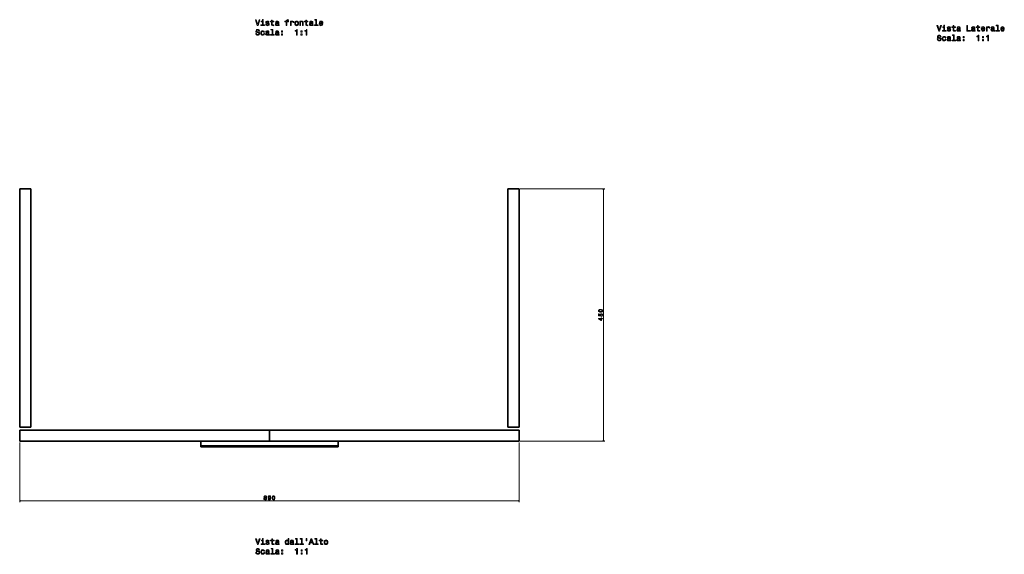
# Model space of a CAD drawing. Extents: x 161 to 2075, y -986 to 1045.
# Tile 1 of 2: x 171 to 1926, y -986 to -33. Entities that reach past the tile are written whole.
import ezdxf

# ---------------------------------------------------------------- set-up
doc = ezdxf.new("R2010")
doc.units = 0

msp = doc.modelspace()

# ---------------------------------------------------------------- linework, layer by layer
at = {"color": 7, "lineweight": 35}
for p, q in [((171.2, -334.7), (171.2, -759.7)), ((171.2, -759.7), (171.2, -334.7)), ((171.2, -334.7), (191.2, -334.7)), ((191.2, -334.7), (171.2, -334.7)), ((191.2, -759.7), (191.2, -334.7)), ((191.2, -759.7), (191.2, -334.7)), ((191.2, -334.7), (191.2, -759.7)), ((1041.2, -334.7), (1041.2, -759.7)), ((1041.2, -759.7), (1041.2, -334.7)), ((1041.2, -334.7), (1061.2, -334.7)), ((1061.2, -334.7), (1041.2, -334.7)), ((1061.2, -759.7), (1061.2, -334.7)), ((1061.2, -759.7), (1061.2, -334.7)), ((1061.2, -334.7), (1061.2, -759.7)), ((171.2, -759.7), (191.2, -759.7)), ((171.2, -759.7), (191.2, -759.7)), ((191.2, -759.7), (171.2, -759.7)), ((616.2, -764.7), (171.2, -764.7)), ((171.2, -764.7), (171.2, -784.7)), ((171.2, -764.7), (616.2, -764.7)), ((171.2, -784.7), (171.2, -764.7)), ((1061.2, -764.7), (616.2, -764.7)), ((616.2, -764.7), (1061.2, -764.7)), ((616.2, -784.7), (616.2, -764.7)), ((616.2, -764.7), (616.2, -784.7)), ((1041.2, -759.7), (1061.2, -759.7)), ((1041.2, -759.7), (1061.2, -759.7)), ((1061.2, -759.7), (1041.2, -759.7)), ((1061.2, -784.7), (1061.2, -764.7)), ((1061.2, -784.7), (1061.2, -764.7)), ((1061.2, -764.7), (1061.2, -784.7)), ((171.2, -784.7), (493.7, -784.7)), ((171.2, -784.7), (616.2, -784.7)), ((616.2, -784.7), (171.2, -784.7)), ((738.7, -784.7), (493.7, -784.7)), ((493.7, -784.7), (738.7, -784.7)), ((1061.2, -784.7), (616.2, -784.7)), ((616.2, -784.7), (1061.2, -784.7)), ((738.7, -784.7), (1061.2, -784.7)), ((738.7, -792.7), (493.7, -792.7)), ((493.7, -792.7), (738.7, -792.7)), ((738.7, -794.7), (493.7, -794.7)), ((493.7, -794.7), (738.7, -794.7)), ((493.7, -794.7), (738.7, -794.7))]:
    msp.add_line(p, q, dxfattribs=at)
at = {"color": 7, "lineweight": 13}
for p, q in [((1063.2, -334.7), (1213.6, -334.7)), ((1211.6, -334.7), (1211.6, -784.7)), ((171.2, -786.7), (171.2, -892.9)), ((1061.2, -786.7), (1061.2, -892.9)), ((1063.2, -784.7), (1213.6, -784.7)), ((171.2, -890.9), (1061.2, -890.9))]:
    msp.add_line(p, q, dxfattribs=at)
at = {"color": 7, "lineweight": 35, "ltscale": 0.2}
for p, q in [((493.7, -792.7), (493.7, -784.7)), ((493.7, -784.7), (493.7, -792.7)), ((738.7, -784.7), (738.7, -792.7)), ((738.7, -792.7), (738.7, -784.7))]:
    msp.add_line(p, q, dxfattribs=at)
at = {"color": 7, "lineweight": 35, "ltscale": 0.25}
msp.add_line((738.7, -794.7), (738.7, -784.7), dxfattribs=at)
at = {"color": 7, "lineweight": 35, "ltscale": 0.05}
for p, q in [((493.7, -794.7), (493.7, -792.7)), ((493.7, -792.7), (493.7, -794.7)), ((738.7, -792.7), (738.7, -794.7)), ((738.7, -794.7), (738.7, -792.7))]:
    msp.add_line(p, q, dxfattribs=at)
at = {"color": 7, "lineweight": 13}
for points in [[(597.8, -33.8), (595.3, -42.3), (592.7, -33.8), (591.4, -33.8), (594.6, -43.8), (596, -43.8), (599.2, -33.8)], [(604.9, -33.4), (603.6, -33.4), (603.6, -34.9), (604.9, -34.9)], [(620.1, -37.4), (620.1, -41.3), (620.1, -42.5), (620.6, -43.4), (621.4, -43.9), (622.7, -44.1), (624.2, -44), (624.2, -42.9), (623.1, -43), (622.1, -42.9), (621.6, -42.5), (621.4, -41.9), (621.3, -41.1), (621.3, -37.4), (624.2, -37.4), (624.2, -36.3), (621.3, -36.3), (621.3, -34), (620.1, -34), (620.1, -36.3), (617.9, -36.3), (617.9, -37.4)], [(646.1, -37.4), (646.1, -43.8), (647.4, -43.8), (647.4, -37.4), (650.3, -37.4), (650.3, -36.3), (647.4, -36.3), (647.4, -35.8), (647.5, -35.3), (647.8, -34.9), (648.4, -34.6), (649.2, -34.6), (650.3, -34.6), (650.3, -33.5), (648.9, -33.4), (647.7, -33.6), (646.8, -34), (646.3, -34.6), (646.1, -35.6), (646.1, -36.3), (643.8, -36.3), (643.8, -37.4)], [(680.8, -37.4), (680.8, -41.3), (680.9, -42.5), (681.3, -43.4), (682.1, -43.9), (683.4, -44.1), (684.9, -44), (684.9, -42.9), (683.9, -43), (682.9, -42.9), (682.3, -42.5), (682.1, -41.9), (682.1, -41.1), (682.1, -37.4), (684.9, -37.4), (684.9, -36.3), (682.1, -36.3), (682.1, -34), (680.8, -34), (680.8, -36.3), (678.6, -36.3), (678.6, -37.4)], [(699, -34.5), (699, -42.7), (696.3, -42.7), (696.3, -43.8), (702.8, -43.8), (702.8, -42.7), (700.2, -42.7), (700.2, -33.4), (697, -33.4), (697, -34.5)], [(593, -57.8), (591.7, -57.8), (592, -59.3), (592.7, -60.4), (593.9, -61.1), (595.3, -61.3), (596.8, -61.1), (597.9, -60.5), (598.6, -59.5), (598.9, -58.2), (598.7, -57), (598.1, -56.2), (597.1, -55.7), (595.8, -55.3), (594.7, -55.1), (593.9, -54.8), (593.5, -54.3), (593.4, -53.6), (593.5, -52.9), (593.9, -52.4), (594.5, -52.1), (595.3, -52), (596.1, -52.1), (596.7, -52.5), (597.1, -53.2), (597.3, -54), (598.6, -54), (598.6, -54), (598.4, -52.7), (597.7, -51.7), (596.7, -51), (595.2, -50.8), (593.9, -51), (592.9, -51.6), (592.3, -52.6), (592, -53.8), (592.2, -54.9), (592.8, -55.6), (593.6, -56.1), (594.8, -56.5), (596, -56.8), (596.9, -57.1), (597.4, -57.6), (597.6, -58.3), (597.4, -59.1), (597, -59.7), (596.3, -60), (595.4, -60.1), (594.4, -60), (593.7, -59.5), (593.2, -58.8)], [(604.9, -42.7), (604.9, -36.3), (601.6, -36.3), (601.6, -37.4), (603.6, -37.4), (603.6, -42.7), (601, -42.7), (601, -43.8), (607.5, -43.8), (607.5, -42.7)], [(613.5, -39.3), (612.3, -39), (611.3, -38.7), (611, -38), (611.1, -37.5), (611.4, -37.2), (611.9, -36.9), (612.6, -36.9), (613.3, -36.9), (613.8, -37.2), (614.2, -37.6), (614.3, -38.1), (615.6, -38.1), (615.6, -38.1), (615.3, -37.1), (614.8, -36.4), (613.8, -36), (612.6, -35.8), (611.4, -36), (610.5, -36.4), (609.9, -37.1), (609.8, -38), (609.9, -38.9), (610.3, -39.5), (611, -39.9), (611.9, -40.2), (613.3, -40.6), (614.2, -40.9), (614.4, -41.2), (614.5, -41.7), (614.4, -42.2), (614.1, -42.6), (613.5, -42.9), (612.7, -42.9), (611.9, -42.9), (611.4, -42.5), (611, -42.1), (610.8, -41.4), (609.6, -41.4), (609.8, -42.5), (610.4, -43.4), (611.3, -43.9), (612.6, -44.1), (614, -43.9), (615, -43.4), (615.6, -42.6), (615.8, -41.5), (615.6, -40.6), (615.2, -40), (614.5, -39.6)], [(620.9, -51.8), (620.9, -60), (618.3, -60), (618.3, -61.1), (624.7, -61.1), (624.7, -60), (622.2, -60), (622.2, -50.7), (618.9, -50.7), (618.9, -51.8)], [(631.6, -42.8), (631.6, -42.8), (631.7, -43.3), (631.9, -43.7), (632.8, -43.9), (633.5, -43.8), (633.5, -42.8), (633.2, -42.9), (632.8, -42.7), (632.8, -42.1), (632.8, -38.1), (632.6, -37.1), (632.1, -36.4), (631.2, -35.9), (630, -35.8), (628.8, -36), (627.9, -36.4), (627.3, -37.2), (627.1, -38.2), (627.1, -38.3), (628.2, -38.3), (628.3, -37.7), (628.7, -37.3), (629.2, -37), (629.9, -36.9), (630.6, -37), (631.1, -37.2), (631.4, -37.6), (631.5, -38.1), (631.5, -38.7), (631.2, -39), (630.7, -39.1), (629.6, -39.2), (628.3, -39.5), (627.5, -40), (626.9, -40.7), (626.8, -41.8), (626.9, -42.7), (627.4, -43.4), (628.1, -43.9), (629.1, -44), (630.4, -43.7)], [(631.5, -41.1), (631.3, -41.8), (630.9, -42.4), (630.2, -42.8), (629.3, -42.9), (628.8, -42.8), (628.4, -42.6), (628.1, -42.2), (628.1, -41.6), (628.1, -41.1), (628.3, -40.8), (629.3, -40.4), (630.4, -40.2), (631.5, -39.9)], [(653.5, -43.8), (654.8, -43.8), (654.8, -39.4), (654.9, -38.3), (655.3, -37.5), (656, -37.1), (656.8, -36.9), (657.4, -37), (657.9, -37.3), (658.2, -37.8), (658.3, -38.5), (659.6, -38.5), (659.4, -37.3), (658.9, -36.5), (658.1, -36), (657.1, -35.8), (656.3, -35.9), (655.7, -36.2), (655.1, -36.7), (654.7, -37.3), (654.7, -36.1), (653.5, -36.1)], [(661.4, -39.9), (661.6, -41.7), (662.3, -43), (663.3, -43.8), (664.7, -44.1), (666.1, -43.8), (667.2, -43), (667.8, -41.7), (668.1, -39.9), (667.8, -38.2), (667.2, -36.9), (666.1, -36.1), (664.7, -35.8), (663.3, -36.1), (662.3, -36.9), (661.6, -38.2)], [(664.5, -61.1), (665.8, -61.1), (665.8, -51), (664.8, -51), (664.5, -51.9), (664, -52.5), (663.2, -52.8), (662.1, -52.9), (662.1, -53.9), (664.5, -53.9)], [(662.7, -39.9), (662.8, -38.6), (663.2, -37.7), (663.8, -37.1), (664.7, -36.9), (665.6, -37.1), (666.2, -37.7), (666.6, -38.6), (666.8, -39.9), (666.6, -41.2), (666.2, -42.2), (665.6, -42.8), (664.7, -42.9), (663.8, -42.8), (663.2, -42.2), (662.8, -41.2)], [(670.4, -43.8), (671.7, -43.8), (671.7, -39.3), (671.8, -38.3), (672.2, -37.5), (672.9, -37.1), (673.7, -36.9), (674.4, -37.1), (674.9, -37.4), (675.1, -38.1), (675.1, -39), (675.1, -43.8), (676.4, -43.8), (676.4, -38.7), (676.4, -37.7), (676.1, -36.8), (675.2, -36.1), (673.9, -35.8), (673.2, -35.9), (672.6, -36.2), (672, -36.6), (671.6, -37.2), (671.6, -36.1), (670.4, -36.1)], [(681.8, -61.1), (683.1, -61.1), (683.1, -51), (682.1, -51), (681.9, -51.9), (681.4, -52.5), (680.6, -52.8), (679.5, -52.9), (679.5, -53.9), (681.8, -53.9)], [(692.4, -42.8), (692.4, -42.8), (692.4, -43.3), (692.6, -43.7), (693.5, -43.9), (694.3, -43.8), (694.3, -42.8), (694, -42.9), (693.5, -42.7), (693.5, -42.1), (693.5, -38.1), (693.3, -37.1), (692.8, -36.4), (691.9, -35.9), (690.7, -35.8), (689.5, -36), (688.6, -36.4), (688, -37.2), (687.8, -38.2), (687.8, -38.3), (689, -38.3), (689.1, -37.7), (689.4, -37.3), (689.9, -37), (690.6, -36.9), (691.3, -37), (691.8, -37.2), (692.2, -37.6), (692.3, -38.1), (692.2, -38.7), (692, -39), (691.4, -39.1), (690.3, -39.2), (689.1, -39.5), (688.2, -40), (687.7, -40.7), (687.5, -41.8), (687.7, -42.7), (688.1, -43.4), (688.8, -43.9), (689.8, -44), (691.2, -43.7)], [(692.2, -41.1), (692, -41.8), (691.6, -42.4), (690.9, -42.8), (690, -42.9), (689.5, -42.8), (689.1, -42.6), (688.9, -42.2), (688.8, -41.6), (688.8, -41.1), (689.1, -40.8), (690, -40.4), (691.2, -40.2), (692.2, -39.9)], [(706.2, -40.3), (711.3, -40.3), (711.3, -39.7), (711.1, -38), (710.4, -36.8), (709.4, -36.1), (708.1, -35.8), (706.8, -36.1), (705.8, -36.9), (705.1, -38.2), (704.9, -39.9), (705.1, -41.7), (705.8, -43), (706.7, -43.8), (708, -44.1), (709.2, -43.9), (710.1, -43.4), (710.8, -42.6), (711.2, -41.6), (709.9, -41.6), (709.6, -42.1), (709.3, -42.6), (708.2, -42.9), (707.4, -42.8), (706.8, -42.3), (706.4, -41.4), (706.2, -40.3)], [(706.2, -39.2), (706.4, -38.2), (706.8, -37.5), (707.4, -37), (708.1, -36.9), (708.9, -37), (709.5, -37.5), (709.8, -38.2), (710, -39.2)], [(1812.1, -43.8), (1809.6, -52.3), (1807, -43.8), (1805.6, -43.8), (1808.9, -53.8), (1810.3, -53.8), (1813.5, -43.8)], [(1819.2, -52.7), (1819.2, -46.3), (1815.9, -46.3), (1815.9, -47.4), (1817.9, -47.4), (1817.9, -52.7), (1815.3, -52.7), (1815.3, -53.8), (1821.8, -53.8), (1821.8, -52.7)], [(1819.2, -43.4), (1817.9, -43.4), (1817.9, -44.9), (1819.2, -44.9)], [(1827.7, -49.3), (1826.5, -49), (1825.6, -48.7), (1825.3, -48), (1825.4, -47.5), (1825.7, -47.2), (1826.2, -46.9), (1826.9, -46.9), (1827.6, -46.9), (1828.1, -47.2), (1828.5, -47.6), (1828.6, -48.1), (1829.8, -48.1), (1829.8, -48.1), (1829.6, -47.1), (1829, -46.4), (1828.1, -46), (1826.9, -45.8), (1825.7, -46), (1824.8, -46.4), (1824.2, -47.1), (1824, -48), (1824.2, -48.9), (1824.6, -49.5), (1825.2, -49.9), (1826.2, -50.2), (1827.6, -50.6), (1828.5, -50.9), (1828.7, -51.2), (1828.8, -51.7), (1828.7, -52.2), (1828.3, -52.6), (1827.8, -52.9), (1827, -52.9), (1826.2, -52.9), (1825.6, -52.5), (1825.3, -52.1), (1825.1, -51.4), (1823.9, -51.4), (1824.1, -52.5), (1824.7, -53.4), (1825.6, -53.9), (1826.9, -54.1), (1828.3, -53.9), (1829.2, -53.4), (1829.8, -52.6), (1830.1, -51.5), (1829.9, -50.6), (1829.5, -50), (1828.7, -49.6)], [(1834.3, -47.4), (1834.3, -51.3), (1834.4, -52.5), (1834.8, -53.4), (1835.6, -53.9), (1837, -54.1), (1838.5, -54), (1838.5, -52.9), (1837.4, -53), (1836.4, -52.9), (1835.9, -52.5), (1835.6, -51.9), (1835.6, -51.1), (1835.6, -47.4), (1838.5, -47.4), (1838.5, -46.3), (1835.6, -46.3), (1835.6, -44), (1834.3, -44), (1834.3, -46.3), (1832.1, -46.3), (1832.1, -47.4)], [(1845.9, -52.8), (1845.9, -52.8), (1846, -53.3), (1846.2, -53.7), (1847.1, -53.9), (1847.8, -53.8), (1847.8, -52.8), (1847.5, -52.9), (1847.1, -52.7), (1847, -52.1), (1847, -48.1), (1846.9, -47.1), (1846.3, -46.4), (1845.5, -45.9), (1844.2, -45.8), (1843, -46), (1842.1, -46.4), (1841.6, -47.2), (1841.4, -48.2), (1841.4, -48.3), (1842.5, -48.3), (1842.6, -47.7), (1842.9, -47.3), (1843.5, -47), (1844.2, -46.9), (1844.9, -47), (1845.4, -47.2), (1845.7, -47.6), (1845.8, -48.1), (1845.7, -48.7), (1845.5, -49), (1844.9, -49.1), (1843.9, -49.2), (1842.6, -49.5), (1841.7, -50), (1841.2, -50.7), (1841.1, -51.8), (1841.2, -52.7), (1841.7, -53.4), (1842.4, -53.9), (1843.4, -54), (1844.7, -53.7)], [(1845.8, -51.1), (1845.6, -51.8), (1845.1, -52.4), (1844.4, -52.8), (1843.6, -52.9), (1843, -52.8), (1842.6, -52.6), (1842.4, -52.2), (1842.3, -51.6), (1842.4, -51.1), (1842.6, -50.8), (1843.5, -50.4), (1844.7, -50.2), (1845.8, -49.9)], [(1858.7, -53.8), (1865.1, -53.8), (1865.1, -52.6), (1860, -52.6), (1860, -43.8), (1858.7, -43.8)], [(1871.9, -52.8), (1871.9, -52.8), (1872, -53.3), (1872.2, -53.7), (1873.1, -53.9), (1873.8, -53.8), (1873.8, -52.8), (1873.5, -52.9), (1873.1, -52.7), (1873, -52.1), (1873, -48.1), (1872.9, -47.1), (1872.4, -46.4), (1871.5, -45.9), (1870.3, -45.8), (1869, -46), (1868.1, -46.4), (1867.6, -47.2), (1867.4, -48.2), (1867.4, -48.3), (1868.5, -48.3), (1868.6, -47.7), (1869, -47.3), (1869.5, -47), (1870.2, -46.9), (1870.9, -47), (1871.4, -47.2), (1871.7, -47.6), (1871.8, -48.1), (1871.8, -48.7), (1871.5, -49), (1871, -49.1), (1869.9, -49.2), (1868.6, -49.5), (1867.8, -50), (1867.2, -50.7), (1867.1, -51.8), (1867.2, -52.7), (1867.7, -53.4), (1868.4, -53.9), (1869.4, -54), (1870.7, -53.7)], [(1871.8, -51.1), (1871.6, -51.8), (1871.1, -52.4), (1870.5, -52.8), (1869.6, -52.9), (1869.1, -52.8), (1868.7, -52.6), (1868.4, -52.2), (1868.4, -51.6), (1868.4, -51.1), (1868.6, -50.8), (1869.6, -50.4), (1870.7, -50.2), (1871.8, -49.9)], [(1877.7, -47.4), (1877.7, -51.3), (1877.8, -52.5), (1878.2, -53.4), (1879, -53.9), (1880.4, -54.1), (1881.9, -54), (1881.9, -52.9), (1880.8, -53), (1879.8, -52.9), (1879.2, -52.5), (1879, -51.9), (1879, -51.1), (1879, -47.4), (1881.9, -47.4), (1881.9, -46.3), (1879, -46.3), (1879, -44), (1877.7, -44), (1877.7, -46.3), (1875.5, -46.3), (1875.5, -47.4)], [(1885.8, -50.3), (1890.9, -50.3), (1890.9, -49.7), (1890.6, -48), (1890, -46.8), (1889, -46.1), (1887.7, -45.8), (1886.3, -46.1), (1885.3, -46.9), (1884.7, -48.2), (1884.5, -49.9), (1884.7, -51.7), (1885.3, -53), (1886.3, -53.8), (1887.6, -54.1), (1888.7, -53.9), (1889.7, -53.4), (1890.3, -52.6), (1890.7, -51.6), (1889.5, -51.6), (1889.2, -52.1), (1888.8, -52.6), (1887.8, -52.9), (1887, -52.8), (1886.3, -52.3), (1885.9, -51.4), (1885.8, -50.3)], [(1885.8, -49.2), (1885.9, -48.2), (1886.3, -47.5), (1886.9, -47), (1887.7, -46.9), (1888.5, -47), (1889.1, -47.5), (1889.4, -48.2), (1889.5, -49.2)], [(1893.8, -53.8), (1895.1, -53.8), (1895.1, -49.4), (1895.2, -48.3), (1895.6, -47.5), (1896.2, -47.1), (1897.1, -46.9), (1897.7, -47), (1898.2, -47.3), (1898.5, -47.8), (1898.6, -48.5), (1899.9, -48.5), (1899.7, -47.3), (1899.2, -46.5), (1898.4, -46), (1897.4, -45.8), (1896.6, -45.9), (1896, -46.2), (1895.4, -46.7), (1895, -47.3), (1895, -46.1), (1893.8, -46.1)], [(1906.6, -52.8), (1906.6, -52.8), (1906.7, -53.3), (1906.9, -53.7), (1907.8, -53.9), (1908.5, -53.8), (1908.5, -52.8), (1908.2, -52.9), (1907.8, -52.7), (1907.7, -52.1), (1907.7, -48.1), (1907.6, -47.1), (1907.1, -46.4), (1906.2, -45.9), (1905, -45.8), (1903.7, -46), (1902.8, -46.4), (1902.3, -47.2), (1902.1, -48.2), (1902.1, -48.3), (1903.2, -48.3), (1903.3, -47.7), (1903.7, -47.3), (1904.2, -47), (1904.9, -46.9), (1905.6, -47), (1906.1, -47.2), (1906.4, -47.6), (1906.5, -48.1), (1906.5, -48.7), (1906.2, -49), (1905.7, -49.1), (1904.6, -49.2), (1903.3, -49.5), (1902.5, -50), (1901.9, -50.7), (1901.8, -51.8), (1901.9, -52.7), (1902.4, -53.4), (1903.1, -53.9), (1904.1, -54), (1905.4, -53.7)], [(1906.5, -51.1), (1906.3, -51.8), (1905.8, -52.4), (1905.2, -52.8), (1904.3, -52.9), (1903.8, -52.8), (1903.4, -52.6), (1903.1, -52.2), (1903, -51.6), (1903.1, -51.1), (1903.3, -50.8), (1904.3, -50.4), (1905.4, -50.2), (1906.5, -49.9)], [(1913.2, -44.5), (1913.2, -52.7), (1910.6, -52.7), (1910.6, -53.8), (1917.1, -53.8), (1917.1, -52.7), (1914.5, -52.7), (1914.5, -43.4), (1911.2, -43.4), (1911.2, -44.5)], [(1920.5, -50.3), (1925.6, -50.3), (1925.6, -49.7), (1925.3, -48), (1924.7, -46.8), (1923.7, -46.1), (1922.4, -45.8), (1921, -46.1), (1920, -46.9), (1919.4, -48.2), (1919.2, -49.9), (1919.4, -51.7), (1920, -53), (1921, -53.8), (1922.3, -54.1), (1923.4, -53.9), (1924.4, -53.4), (1925, -52.6), (1925.4, -51.6), (1924.2, -51.6), (1923.9, -52.1), (1923.5, -52.6), (1922.5, -52.9), (1921.7, -52.8), (1921, -52.3), (1920.6, -51.4), (1920.5, -50.3)], [(1920.5, -49.2), (1920.6, -48.2), (1921, -47.5), (1921.6, -47), (1922.4, -46.9), (1923.2, -47), (1923.8, -47.5), (1924.1, -48.2), (1924.2, -49.2)], [(605.9, -55.9), (607.2, -55.9), (606.9, -54.7), (606.3, -53.8), (605.3, -53.3), (604.1, -53.1), (602.7, -53.3), (601.7, -54.1), (601, -55.5), (600.8, -57.2), (601, -59), (601.6, -60.3), (602.7, -61.1), (604.1, -61.3), (605.3, -61.1), (606.3, -60.5), (606.9, -59.6), (607.2, -58.3), (606, -58.3), (605.8, -59.1), (605.4, -59.7), (604.8, -60.1), (604.1, -60.2), (603.2, -60), (602.6, -59.4), (602.2, -58.5), (602.1, -57.2), (602.2, -55.9), (602.6, -54.9), (603.2, -54.4), (604.1, -54.2), (604.8, -54.3), (605.4, -54.6), (605.8, -55.2)], [(614.3, -60.1), (614.3, -60.1), (614.4, -60.6), (614.6, -60.9), (615.5, -61.2), (616.2, -61.1), (616.2, -60.1), (615.9, -60.2), (615.5, -60), (615.4, -59.4), (615.4, -55.4), (615.2, -54.4), (614.7, -53.6), (613.9, -53.2), (612.6, -53.1), (611.4, -53.2), (610.5, -53.7), (609.9, -54.5), (609.8, -55.5), (609.8, -55.6), (610.9, -55.6), (611, -55), (611.3, -54.5), (611.8, -54.3), (612.6, -54.2), (613.3, -54.2), (613.8, -54.5), (614.1, -54.8), (614.2, -55.4), (614.1, -56), (613.9, -56.3), (613.3, -56.4), (612.2, -56.5), (611, -56.8), (610.1, -57.2), (609.6, -58), (609.4, -59), (609.6, -60), (610, -60.7), (610.8, -61.1), (611.7, -61.3), (613.1, -61)], [(614.1, -58.4), (614, -59.1), (613.5, -59.7), (612.8, -60.1), (612, -60.2), (611.4, -60.1), (611, -59.9), (610.8, -59.5), (610.7, -58.9), (610.8, -58.4), (611, -58.1), (611.9, -57.7), (613.1, -57.5), (614.1, -57.1)], [(631.6, -60.1), (631.6, -60.1), (631.7, -60.6), (631.9, -60.9), (632.8, -61.2), (633.5, -61.1), (633.5, -60.1), (633.2, -60.2), (632.8, -60), (632.8, -59.4), (632.8, -55.4), (632.6, -54.4), (632.1, -53.6), (631.2, -53.2), (630, -53.1), (628.8, -53.2), (627.9, -53.7), (627.3, -54.5), (627.1, -55.5), (627.1, -55.6), (628.2, -55.6), (628.3, -55), (628.7, -54.5), (629.2, -54.3), (629.9, -54.2), (630.6, -54.2), (631.1, -54.5), (631.4, -54.8), (631.5, -55.4), (631.5, -56), (631.2, -56.3), (630.7, -56.4), (629.6, -56.5), (628.3, -56.8), (627.5, -57.2), (626.9, -58), (626.8, -59), (626.9, -60), (627.4, -60.7), (628.1, -61.1), (629.1, -61.3), (630.4, -61)], [(631.5, -58.4), (631.3, -59.1), (630.9, -59.7), (630.2, -60.1), (629.3, -60.2), (628.8, -60.1), (628.4, -59.9), (628.1, -59.5), (628.1, -58.9), (628.1, -58.4), (628.3, -58.1), (629.3, -57.7), (630.4, -57.5), (631.5, -57.1)], [(637.7, -55.5), (639.7, -55.5), (639.7, -53.3), (637.7, -53.3)], [(637.7, -61.1), (639.7, -61.1), (639.7, -58.9), (637.7, -58.9)], [(672.4, -55.5), (674.4, -55.5), (674.4, -53.3), (672.4, -53.3)], [(672.4, -61.1), (674.4, -61.1), (674.4, -58.9), (672.4, -58.9)], [(1807.3, -67.8), (1806, -67.8), (1806.3, -69.3), (1807, -70.4), (1808.1, -71.1), (1809.6, -71.3), (1811.1, -71.1), (1812.2, -70.5), (1812.9, -69.5), (1813.2, -68.2), (1813, -67), (1812.4, -66.2), (1811.4, -65.7), (1810.1, -65.3), (1808.9, -65.1), (1808.2, -64.8), (1807.8, -64.3), (1807.7, -63.6), (1807.8, -62.9), (1808.2, -62.4), (1808.7, -62.1), (1809.5, -62), (1810.3, -62.1), (1811, -62.5), (1811.4, -63.2), (1811.6, -64), (1812.9, -64), (1812.9, -64), (1812.7, -62.7), (1812, -61.7), (1810.9, -61), (1809.5, -60.8), (1808.2, -61), (1807.2, -61.6), (1806.5, -62.6), (1806.3, -63.8), (1806.5, -64.9), (1807, -65.6), (1807.9, -66.1), (1809.1, -66.5), (1810.3, -66.8), (1811.1, -67.1), (1811.7, -67.6), (1811.9, -68.3), (1811.7, -69.1), (1811.2, -69.7), (1810.6, -70), (1809.7, -70.1), (1808.7, -70), (1807.9, -69.5), (1807.5, -68.8)], [(1820.2, -65.9), (1821.5, -65.9), (1821.2, -64.7), (1820.6, -63.8), (1819.6, -63.3), (1818.4, -63.1), (1817, -63.3), (1815.9, -64.1), (1815.3, -65.5), (1815, -67.2), (1815.3, -69), (1815.9, -70.3), (1816.9, -71.1), (1818.3, -71.3), (1819.6, -71.1), (1820.5, -70.5), (1821.2, -69.6), (1821.5, -68.3), (1820.3, -68.3), (1820.1, -69.1), (1819.6, -69.7), (1819.1, -70.1), (1818.4, -70.2), (1817.5, -70), (1816.9, -69.4), (1816.5, -68.5), (1816.3, -67.2), (1816.5, -65.9), (1816.9, -64.9), (1817.5, -64.4), (1818.4, -64.2), (1819.1, -64.3), (1819.7, -64.6), (1820.1, -65.2)], [(1828.6, -70.1), (1828.6, -70.1), (1828.6, -70.6), (1828.8, -70.9), (1829.7, -71.2), (1830.5, -71.1), (1830.5, -70.1), (1830.2, -70.2), (1829.7, -70), (1829.7, -69.4), (1829.7, -65.4), (1829.5, -64.4), (1829, -63.6), (1828.1, -63.2), (1826.9, -63.1), (1825.7, -63.2), (1824.8, -63.7), (1824.2, -64.5), (1824, -65.5), (1824, -65.6), (1825.2, -65.6), (1825.3, -65), (1825.6, -64.5), (1826.1, -64.3), (1826.8, -64.2), (1827.5, -64.2), (1828, -64.5), (1828.4, -64.8), (1828.5, -65.4), (1828.4, -66), (1828.2, -66.3), (1827.6, -66.4), (1826.5, -66.5), (1825.3, -66.8), (1824.4, -67.2), (1823.9, -68), (1823.7, -69), (1823.9, -70), (1824.3, -70.7), (1825, -71.1), (1826, -71.3), (1827.4, -71)], [(1828.4, -68.4), (1828.2, -69.1), (1827.8, -69.7), (1827.1, -70.1), (1826.2, -70.2), (1825.7, -70.1), (1825.3, -69.9), (1825.1, -69.5), (1825, -68.9), (1825, -68.4), (1825.3, -68.1), (1826.2, -67.7), (1827.4, -67.5), (1828.4, -67.1)], [(1835.2, -61.8), (1835.2, -70), (1832.5, -70), (1832.5, -71.1), (1839, -71.1), (1839, -70), (1836.4, -70), (1836.4, -60.7), (1833.2, -60.7), (1833.2, -61.8)], [(1845.9, -70.1), (1845.9, -70.1), (1846, -70.6), (1846.2, -70.9), (1847.1, -71.2), (1847.8, -71.1), (1847.8, -70.1), (1847.5, -70.2), (1847.1, -70), (1847, -69.4), (1847, -65.4), (1846.9, -64.4), (1846.3, -63.6), (1845.5, -63.2), (1844.2, -63.1), (1843, -63.2), (1842.1, -63.7), (1841.6, -64.5), (1841.4, -65.5), (1841.4, -65.6), (1842.5, -65.6), (1842.6, -65), (1842.9, -64.5), (1843.5, -64.3), (1844.2, -64.2), (1844.9, -64.2), (1845.4, -64.5), (1845.7, -64.8), (1845.8, -65.4), (1845.7, -66), (1845.5, -66.3), (1844.9, -66.4), (1843.9, -66.5), (1842.6, -66.8), (1841.7, -67.2), (1841.2, -68), (1841.1, -69), (1841.2, -70), (1841.7, -70.7), (1842.4, -71.1), (1843.4, -71.3), (1844.7, -71)], [(1845.8, -68.4), (1845.6, -69.1), (1845.1, -69.7), (1844.4, -70.1), (1843.6, -70.2), (1843, -70.1), (1842.6, -69.9), (1842.4, -69.5), (1842.3, -68.9), (1842.4, -68.4), (1842.6, -68.1), (1843.5, -67.7), (1844.7, -67.5), (1845.8, -67.1)], [(1852, -65.5), (1854, -65.5), (1854, -63.3), (1852, -63.3)], [(1852, -71.1), (1854, -71.1), (1854, -68.9), (1852, -68.9)], [(1878.7, -71.1), (1880, -71.1), (1880, -61), (1879.1, -61), (1878.8, -61.9), (1878.3, -62.5), (1877.5, -62.8), (1876.4, -62.9), (1876.4, -63.9), (1878.7, -63.9)], [(1886.7, -65.5), (1888.7, -65.5), (1888.7, -63.3), (1886.7, -63.3)], [(1886.7, -71.1), (1888.7, -71.1), (1888.7, -68.9), (1886.7, -68.9)], [(1896.1, -71.1), (1897.4, -71.1), (1897.4, -61), (1896.4, -61), (1896.1, -61.9), (1895.6, -62.5), (1894.8, -62.8), (1893.7, -62.9), (1893.7, -63.9), (1896.1, -63.9)], [(1206.2, -554.6), (1207.8, -554.5), (1208.9, -554), (1209.6, -553.2), (1209.8, -552.2), (1209.6, -551.2), (1208.9, -550.4), (1207.8, -549.9), (1206.2, -549.8), (1204.6, -549.9), (1204, -550.1), (1203.5, -550.4), (1202.8, -551.2), (1202.5, -552.2), (1202.8, -553.2), (1203.5, -554), (1204.6, -554.5)], [(1207.8, -562.2), (1208.6, -561.9), (1209.2, -561.5), (1209.6, -560.7), (1209.8, -559.8), (1209.6, -558.8), (1209.1, -558), (1208.3, -557.5), (1207.3, -557.3), (1206.4, -557.5), (1205.7, -557.9), (1205.2, -558.7), (1205, -559.7), (1205.1, -560.4), (1205.5, -561), (1203.6, -560.7), (1203.6, -557.7), (1202.7, -557.7), (1202.7, -561.4), (1206.5, -562), (1206.5, -561.2), (1206, -560.6), (1205.8, -559.8), (1205.9, -559.2), (1206.2, -558.7), (1206.7, -558.4), (1207.4, -558.3), (1208, -558.4), (1208.5, -558.7), (1208.8, -559.2), (1208.9, -559.8), (1208.9, -560.4), (1208.6, -560.8), (1208.3, -561.1), (1207.8, -561.2)], [(1206.2, -553.7), (1205, -553.6), (1204.1, -553.3), (1203.6, -552.9), (1203.4, -552.2), (1203.6, -551.5), (1204.1, -551.1), (1205, -550.8), (1206.2, -550.7), (1207.4, -550.8), (1208.3, -551.1), (1208.8, -551.5), (1209, -552.2), (1208.8, -552.9), (1208.3, -553.3), (1207.4, -553.6)], [(1209.6, -566.6), (1209.6, -565.7), (1207.9, -565.7), (1207.9, -564.7), (1207.1, -564.7), (1207.1, -565.7), (1202.7, -565.7), (1202.7, -566.6), (1207, -569.7), (1207.9, -569.7), (1207.9, -566.6)], [(1207.1, -568.8), (1203.9, -566.6), (1207.1, -566.6)], [(607.5, -885.1), (607, -885.4), (606.6, -885.8), (606.4, -886.3), (606.3, -886.9), (606.5, -887.8), (606.9, -888.5), (607.7, -888.9), (608.7, -889.1), (609.7, -888.9), (610.5, -888.5), (611, -887.8), (611.1, -886.9), (611.1, -886.3), (610.8, -885.8), (610.5, -885.4), (610, -885.1), (610.4, -884.9), (610.7, -884.5), (610.8, -884.1), (610.9, -883.6), (610.7, -882.9), (610.3, -882.3), (609.6, -882), (608.7, -881.8), (607.8, -882), (607.1, -882.3), (606.7, -882.9), (606.5, -883.6), (606.6, -884.1), (606.8, -884.5)], [(607.3, -886.9), (607.4, -886.3), (607.7, -885.9), (608.1, -885.7), (608.7, -885.6), (609.3, -885.7), (609.8, -885.9), (610.1, -886.3), (610.2, -886.9), (610.1, -887.4), (609.8, -887.9), (609.3, -888.1), (608.7, -888.2), (608.1, -888.1), (607.7, -887.9), (607.4, -887.4)], [(607.5, -883.7), (607.6, -883.3), (607.8, -882.9), (608.2, -882.7), (608.7, -882.6), (609.2, -882.7), (609.6, -882.9), (609.9, -883.3), (609.9, -883.7), (609.9, -884.2), (609.6, -884.5), (609.2, -884.8), (608.7, -884.8), (608.2, -884.8), (607.8, -884.5), (607.6, -884.2)], [(613.8, -887.2), (613.9, -887.9), (614.4, -888.6), (615.1, -888.9), (616, -889.1), (616.6, -889), (617.1, -888.8), (617.5, -888.5), (617.9, -888.1), (618.2, -887.5), (618.4, -886.8), (618.6, -886.1), (618.6, -885.1), (618.5, -883.7), (618, -882.7), (617.2, -882.1), (616.1, -881.8), (615.1, -882), (614.4, -882.5), (613.9, -883.2), (613.7, -884.2), (613.9, -885.2), (614.4, -885.9), (615.1, -886.4), (616, -886.5), (616.9, -886.3), (617.6, -885.7), (617.5, -886.8), (617.1, -887.6), (616.6, -888.1), (616, -888.3), (615.4, -888.2), (615.1, -888), (614.8, -887.6), (614.7, -887.2)], [(614.7, -884.2), (614.8, -883.5), (615.1, -883.1), (615.5, -882.7), (616.1, -882.6), (616.7, -882.7), (617.1, -883.1), (617.4, -883.5), (617.5, -884.2), (617.4, -884.8), (617.1, -885.3), (616.7, -885.6), (616.1, -885.7), (615.5, -885.6), (615.1, -885.3), (614.8, -884.8)], [(621.2, -885.5), (621.4, -887), (621.9, -888.2), (622.6, -888.9), (623.7, -889.1), (624.7, -888.9), (625.5, -888.2), (625.9, -887), (626.1, -885.5), (625.9, -883.9), (625.7, -883.3), (625.5, -882.8), (624.7, -882.1), (623.7, -881.8), (622.6, -882.1), (621.9, -882.8), (621.4, -883.9)], [(622.2, -885.5), (622.3, -884.2), (622.5, -883.4), (623, -882.9), (623.7, -882.7), (624.3, -882.9), (624.8, -883.4), (625, -884.2), (625.1, -885.5), (625, -886.7), (624.8, -887.6), (624.3, -888.1), (623.7, -888.3), (623, -888.1), (622.5, -887.6), (622.3, -886.7)], [(598, -958.5), (595.5, -967), (593, -958.5), (591.6, -958.5), (594.8, -968.5), (596.3, -968.5), (599.4, -958.5)], [(605.1, -967.5), (605.1, -961.1), (601.8, -961.1), (601.8, -962.1), (603.8, -962.1), (603.8, -967.5), (601.2, -967.5), (601.2, -968.5), (607.7, -968.5), (607.7, -967.5)], [(605.1, -958.2), (603.8, -958.2), (603.8, -959.6), (605.1, -959.6)], [(613.7, -964), (612.5, -963.7), (611.6, -963.4), (611.3, -962.7), (611.3, -962.3), (611.6, -961.9), (612.1, -961.7), (612.8, -961.6), (613.5, -961.7), (614.1, -962), (614.4, -962.3), (614.5, -962.9), (615.8, -962.9), (615.8, -962.8), (615.6, -961.9), (615, -961.2), (614.1, -960.7), (612.8, -960.5), (611.6, -960.7), (610.7, -961.2), (610.2, -961.9), (610, -962.8), (610.1, -963.6), (610.5, -964.3), (611.2, -964.7), (612.2, -965), (613.6, -965.3), (614.4, -965.7), (614.7, -966), (614.7, -966.4), (614.6, -966.9), (614.3, -967.3), (613.7, -967.6), (613, -967.7), (612.2, -967.6), (611.6, -967.3), (611.2, -966.8), (611, -966.1), (609.8, -966.1), (610, -967.3), (610.6, -968.1), (611.5, -968.6), (612.8, -968.8), (614.2, -968.6), (615.2, -968.1), (615.8, -967.3), (616, -966.3), (615.9, -965.4), (615.4, -964.7), (614.7, -964.3)], [(620.3, -962.1), (620.3, -966), (620.4, -967.3), (620.8, -968.1), (621.6, -968.6), (622.9, -968.8), (624.4, -968.7), (624.4, -967.7), (623.3, -967.7), (622.4, -967.6), (621.8, -967.3), (621.6, -966.7), (621.5, -965.8), (621.5, -962.1), (624.4, -962.1), (624.4, -961.1), (621.5, -961.1), (621.5, -958.8), (620.3, -958.8), (620.3, -961.1), (618.1, -961.1), (618.1, -962.1)], [(631.8, -967.5), (631.8, -967.6), (631.9, -968.1), (632.1, -968.4), (633, -968.7), (633.8, -968.6), (633.8, -967.6), (633.4, -967.6), (633, -967.5), (633, -966.9), (633, -962.9), (632.8, -961.8), (632.3, -961.1), (631.4, -960.7), (630.2, -960.5), (629, -960.7), (628.1, -961.2), (627.5, -962), (627.3, -963), (627.3, -963.1), (628.5, -963.1), (628.6, -962.5), (628.9, -962), (629.4, -961.8), (630.1, -961.7), (630.8, -961.7), (631.3, -961.9), (631.6, -962.3), (631.7, -962.8), (631.7, -963.4), (631.5, -963.7), (630.9, -963.9), (629.8, -964), (628.6, -964.3), (627.7, -964.7), (627.2, -965.4), (627, -966.5), (627.2, -967.5), (627.6, -968.2), (628.3, -968.6), (629.3, -968.8), (630.7, -968.5)], [(631.7, -965.8), (631.5, -966.6), (631.1, -967.2), (630.4, -967.5), (629.5, -967.7), (629, -967.6), (628.6, -967.4), (628.3, -967), (628.3, -966.4), (628.3, -965.9), (628.6, -965.5), (629.5, -965.1), (630.7, -965), (631.7, -964.6)], [(649.4, -967.3), (649.4, -968.5), (650.6, -968.5), (650.6, -958.2), (649.4, -958.2), (649.4, -962), (648.4, -960.9), (647.8, -960.6), (647.1, -960.5), (645.9, -960.8), (645, -961.6), (644.3, -962.9), (644.1, -964.7), (644.3, -966.4), (645, -967.7), (645.9, -968.5), (647.1, -968.8), (647.8, -968.7), (648.4, -968.5)], [(647.4, -961.7), (648.2, -961.9), (648.8, -962.4), (649.2, -963.4), (649.3, -964.7), (649.2, -966), (648.8, -966.9), (648.2, -967.5), (647.4, -967.7), (646.6, -967.5), (646, -966.9), (645.6, -966), (645.4, -964.7), (645.6, -963.4), (646, -962.5), (646.6, -961.9)], [(657.9, -967.5), (657.9, -967.6), (657.9, -968.1), (658.2, -968.4), (659.1, -968.7), (659.8, -968.6), (659.8, -967.6), (659.5, -967.6), (659.1, -967.5), (659, -966.9), (659, -962.9), (658.8, -961.8), (658.3, -961.1), (657.4, -960.7), (656.2, -960.5), (655, -960.7), (654.1, -961.2), (653.5, -962), (653.3, -963), (653.3, -963.1), (654.5, -963.1), (654.6, -962.5), (654.9, -962), (655.4, -961.8), (656.2, -961.7), (656.9, -961.7), (657.4, -961.9), (657.7, -962.3), (657.8, -962.8), (657.7, -963.4), (657.5, -963.7), (656.9, -963.9), (655.8, -964), (654.6, -964.3), (653.7, -964.7), (653.2, -965.4), (653, -966.5), (653.2, -967.5), (653.6, -968.2), (654.3, -968.6), (655.3, -968.8), (656.7, -968.5)], [(657.7, -965.8), (657.6, -966.6), (657.1, -967.2), (656.4, -967.5), (655.6, -967.7), (655, -967.6), (654.6, -967.4), (654.4, -967), (654.3, -966.4), (654.4, -965.9), (654.6, -965.5), (655.5, -965.1), (656.7, -965), (657.7, -964.6)], [(664.5, -959.3), (664.5, -967.5), (661.9, -967.5), (661.9, -968.5), (668.3, -968.5), (668.3, -967.5), (665.7, -967.5), (665.7, -958.2), (662.5, -958.2), (662.5, -959.3)], [(673.1, -959.3), (673.1, -967.5), (670.5, -967.5), (670.5, -968.5), (677, -968.5), (677, -967.5), (674.4, -967.5), (674.4, -958.2), (671.2, -958.2), (671.2, -959.3)], [(681.8, -958.2), (681.8, -962.1), (682.8, -962.1), (682.8, -958.2)], [(686.6, -968.5), (687.9, -968.5), (689, -965.6), (692.9, -965.6), (694, -968.5), (695.4, -968.5), (691.7, -958.5), (690.2, -958.5)], [(689.4, -964.4), (691, -960), (692.5, -964.4)], [(699.2, -959.3), (699.2, -967.5), (696.6, -967.5), (696.6, -968.5), (703, -968.5), (703, -967.5), (700.4, -967.5), (700.4, -958.2), (697.2, -958.2), (697.2, -959.3)], [(707, -962.1), (707, -966), (707.1, -967.3), (707.5, -968.1), (708.3, -968.6), (709.7, -968.8), (711.2, -968.7), (711.2, -967.7), (710.1, -967.7), (709.1, -967.6), (708.6, -967.3), (708.3, -966.7), (708.3, -965.8), (708.3, -962.1), (711.2, -962.1), (711.2, -961.1), (708.3, -961.1), (708.3, -958.8), (707, -958.8), (707, -961.1), (704.8, -961.1), (704.8, -962.1)], [(713.6, -964.7), (713.9, -966.4), (714.5, -967.7), (715.6, -968.5), (717, -968.8), (718.4, -968.5), (719.4, -967.8), (720.1, -966.5), (720.3, -964.7), (720.1, -962.9), (719.4, -961.6), (718.4, -960.8), (717, -960.5), (715.6, -960.8), (714.5, -961.6), (713.9, -962.9)], [(714.9, -964.7), (715, -963.4), (715.5, -962.4), (716.1, -961.9), (717, -961.7), (717.8, -961.9), (718.5, -962.4), (718.9, -963.4), (719, -964.7), (718.9, -966), (718.5, -966.9), (717.8, -967.5), (717, -967.7), (716.1, -967.5), (715.5, -966.9), (715, -966)], [(593.3, -982.5), (591.9, -982.5), (592.2, -984.1), (593, -985.2), (594.1, -985.9), (595.6, -986.1), (597.1, -985.9), (598.2, -985.2), (598.9, -984.2), (599.1, -982.9), (598.9, -981.7), (598.3, -981), (597.3, -980.5), (596, -980.1), (594.9, -979.8), (594.2, -979.5), (593.7, -979.1), (593.6, -978.3), (593.7, -977.7), (594.1, -977.2), (594.7, -976.9), (595.5, -976.7), (596.3, -976.9), (596.9, -977.3), (597.3, -977.9), (597.5, -978.8), (598.9, -978.8), (598.9, -978.8), (598.6, -977.4), (597.9, -976.4), (596.9, -975.8), (595.4, -975.6), (594.1, -975.8), (593.1, -976.4), (592.5, -977.3), (592.3, -978.5), (592.4, -979.6), (593, -980.3), (593.9, -980.8), (595, -981.2), (596.2, -981.5), (597.1, -981.9), (597.6, -982.3), (597.8, -983.1), (597.6, -983.8), (597.2, -984.4), (596.5, -984.8), (595.6, -984.9), (594.6, -984.7), (593.9, -984.3), (593.4, -983.5)], [(606.2, -980.6), (607.4, -980.6), (607.2, -979.5), (606.5, -978.6), (605.6, -978), (604.3, -977.8), (602.9, -978.1), (601.9, -978.9), (601.2, -980.2), (601, -982), (601.2, -983.7), (601.8, -985), (602.9, -985.8), (604.3, -986.1), (605.5, -985.9), (606.5, -985.3), (607.1, -984.3), (607.4, -983.1), (606.2, -983.1), (606, -983.9), (605.6, -984.5), (605, -984.8), (604.3, -985), (603.4, -984.8), (602.8, -984.2), (602.4, -983.3), (602.3, -981.9), (602.4, -980.6), (602.8, -979.7), (603.5, -979.1), (604.3, -978.9), (605.1, -979.1), (605.6, -979.4), (606, -979.9)], [(614.5, -984.8), (614.5, -984.9), (614.6, -985.3), (614.8, -985.7), (615.7, -986), (616.4, -985.9), (616.4, -984.9), (616.1, -984.9), (615.7, -984.7), (615.6, -984.2), (615.6, -980.1), (615.5, -979.1), (614.9, -978.4), (614.1, -978), (612.8, -977.8), (611.6, -978), (610.7, -978.5), (610.2, -979.2), (610, -980.2), (610, -980.3), (611.1, -980.3), (611.2, -979.7), (611.5, -979.3), (612.1, -979), (612.8, -978.9), (613.5, -979), (614, -979.2), (614.3, -979.6), (614.4, -980.1), (614.3, -980.7), (614.1, -981), (613.5, -981.2), (612.5, -981.3), (611.2, -981.5), (610.3, -982), (609.8, -982.7), (609.7, -983.8), (609.8, -984.7), (610.2, -985.4), (611, -985.9), (612, -986.1), (613.3, -985.8)], [(614.4, -983.1), (614.2, -983.9), (613.7, -984.4), (613, -984.8), (612.2, -984.9), (611.6, -984.9), (611.2, -984.6), (611, -984.2), (610.9, -983.7), (611, -983.2), (611.2, -982.8), (612.1, -982.4), (613.3, -982.2), (614.4, -981.9)], [(621.1, -976.5), (621.1, -984.8), (618.5, -984.8), (618.5, -985.8), (625, -985.8), (625, -984.8), (622.4, -984.8), (622.4, -975.5), (619.1, -975.5), (619.1, -976.5)], [(631.8, -984.8), (631.8, -984.9), (631.9, -985.3), (632.1, -985.7), (633, -986), (633.8, -985.9), (633.8, -984.9), (633.4, -984.9), (633, -984.7), (633, -984.2), (633, -980.1), (632.8, -979.1), (632.3, -978.4), (631.4, -978), (630.2, -977.8), (629, -978), (628.1, -978.5), (627.5, -979.2), (627.3, -980.2), (627.3, -980.3), (628.5, -980.3), (628.6, -979.7), (628.9, -979.3), (629.4, -979), (630.1, -978.9), (630.8, -979), (631.3, -979.2), (631.6, -979.6), (631.7, -980.1), (631.7, -980.7), (631.5, -981), (630.9, -981.2), (629.8, -981.3), (628.6, -981.5), (627.7, -982), (627.2, -982.7), (627, -983.8), (627.2, -984.7), (627.6, -985.4), (628.3, -985.9), (629.3, -986.1), (630.7, -985.8)], [(631.7, -983.1), (631.5, -983.9), (631.1, -984.4), (630.4, -984.8), (629.5, -984.9), (629, -984.9), (628.6, -984.6), (628.3, -984.2), (628.3, -983.7), (628.3, -983.2), (628.6, -982.8), (629.5, -982.4), (630.7, -982.2), (631.7, -981.9)], [(637.9, -980.2), (639.9, -980.2), (639.9, -978.1), (637.9, -978.1)], [(664.7, -985.8), (666, -985.8), (666, -975.8), (665, -975.8), (664.7, -976.6), (664.2, -977.2), (663.4, -977.6), (662.3, -977.7), (662.3, -978.7), (664.7, -978.7)], [(672.6, -980.2), (674.6, -980.2), (674.6, -978.1), (672.6, -978.1)], [(682, -985.8), (683.3, -985.8), (683.3, -975.8), (682.4, -975.8), (682.1, -976.6), (681.6, -977.2), (680.8, -977.6), (679.7, -977.7), (679.7, -978.7), (682, -978.7)], [(637.9, -985.8), (639.9, -985.8), (639.9, -983.7), (637.9, -983.7)], [(672.6, -985.8), (674.6, -985.8), (674.6, -983.7), (672.6, -983.7)]]:
    msp.add_lwpolyline(points, close=True, dxfattribs=at)
for points in [[(1212.1, -336.6), (1211.6, -334.7), (1211.1, -336.6)], [(1211.1, -782.7), (1211.6, -784.7), (1212.1, -782.7)], [(173.1, -890.4), (171.2, -890.9), (173.1, -891.4)], [(1059.3, -891.4), (1061.2, -890.9), (1059.3, -890.4)]]:
    msp.add_lwpolyline(points, dxfattribs=at)

doc.saveas('drawing.dxf')
